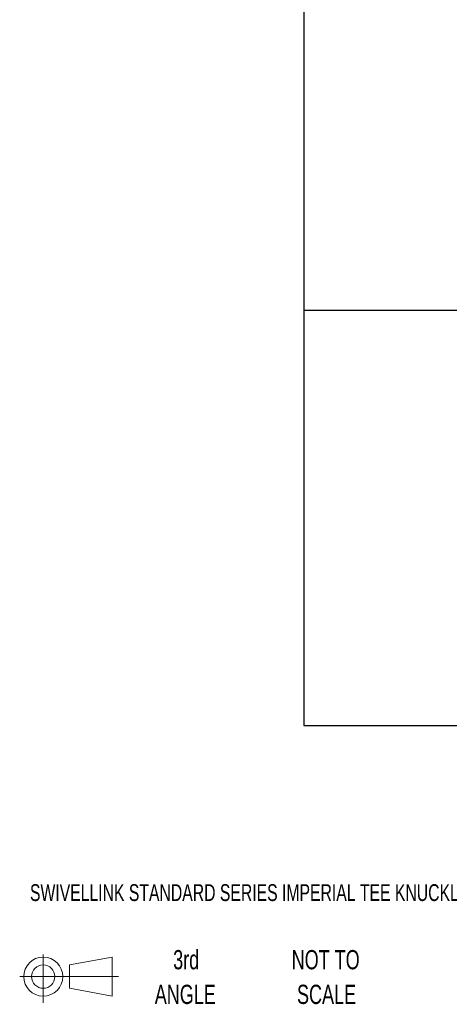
# Model space of a CAD drawing. Header units: inches. Extents: x 1 to 129, y 1 to 99.
# Tile 1 of 31: x 0.54 to 4.26, y 0.58 to 9.12. Entities that reach past the tile are written whole.
import ezdxf

# ---------------------------------------------------------------- set-up
doc = ezdxf.new("R2010")
doc.units = ezdxf.units.IN
doc.header["$LTSCALE"] = 2
doc.header["$MEASUREMENT"] = 0
doc.layers.add('TEXT', color=140, linetype='Continuous', lineweight=25)
doc.styles.add('SLDTEXTSTYLE0', font='TXT', dxfattribs={"width": 0.7})

# ---------------------------------------------------------------- blocks, each defined once
blk = doc.blocks.new('Block11')
at = {"color": 7, "linetype": 'Continuous', "lineweight": 18}
for p, q in [((0.2038, 0.4182), (0.2038, 0)), ((0.4315, 0.3281), (0.8012, 0.3962)), ((0.8012, 0.3962), (0.8012, 0.0576)), ((0.4315, 0.1257), (0.4315, 0.3281)), ((0, 0.2269), (0.8562, 0.2269)), ((0.4315, 0.1257), (0.8012, 0.0576))]:
    blk.add_line(p, q, dxfattribs=at)
for radius in [0.1693, 0.1012]:
    blk.add_circle((0.2038, 0.2269), radius, dxfattribs=at)
blk = doc.blocks.new('Block12')
at = {"color": 7, "linetype": 'Continuous'}
blk.add_blockref('Block11', (0, 0), dxfattribs=at)
blk = doc.blocks.new('SW_NOTE_0_3')
at = {"layer": 'TEXT', "color": 0, "char_height": 0.16667, "attachment_point": 2, "style": 'SLDTEXTSTYLE0'}
for s, insert in [('NOT TO', (0.4141, 0.2148)), ('SCALE', (0.4216, -0.0861))]:
    blk.add_mtext(s, dxfattribs=dict(at, insert=insert))
blk = doc.blocks.new('SW_NOTE_0_4')
at = {"layer": 'TEXT', "color": 0, "char_height": 0.16667, "attachment_point": 2, "style": 'SLDTEXTSTYLE0'}
for s, insert in [('3rd', (0.1823, 0.2148)), ('ANGLE', (0.1746, -0.0861))]:
    blk.add_mtext(s, dxfattribs=dict(at, insert=insert))

msp = doc.modelspace()

# ---------------------------------------------------------------- linework, layer by layer
at = {"layer": 'TEXT'}
for p, q in [((3, 99), (3, 3)), ((129, 6.6), (3, 6.6)), ((3, 3), (129, 3))]:
    msp.add_line(p, q, dxfattribs=at)

# ---------------------------------------------------------------- block references
for name, p in [('SW_NOTE_0_4', (1.799, 0.8374)), ('SW_NOTE_0_3', (2.7762, 0.8374)), ('Block12', (0.5384, 0.5948))]:
    msp.add_blockref(name, p, dxfattribs=at)

# ---------------------------------------------------------------- texts
at = {"layer": 'TEXT', "insert": (0.6272, 1.6236), "char_height": 0.145833, "attachment_point": 1, "style": 'SLDTEXTSTYLE0'}
msp.add_mtext('SWIVELLINK STANDARD SERIES IMPERIAL TEE KNUCKLE.', dxfattribs=at)

doc.saveas('drawing.dxf')
